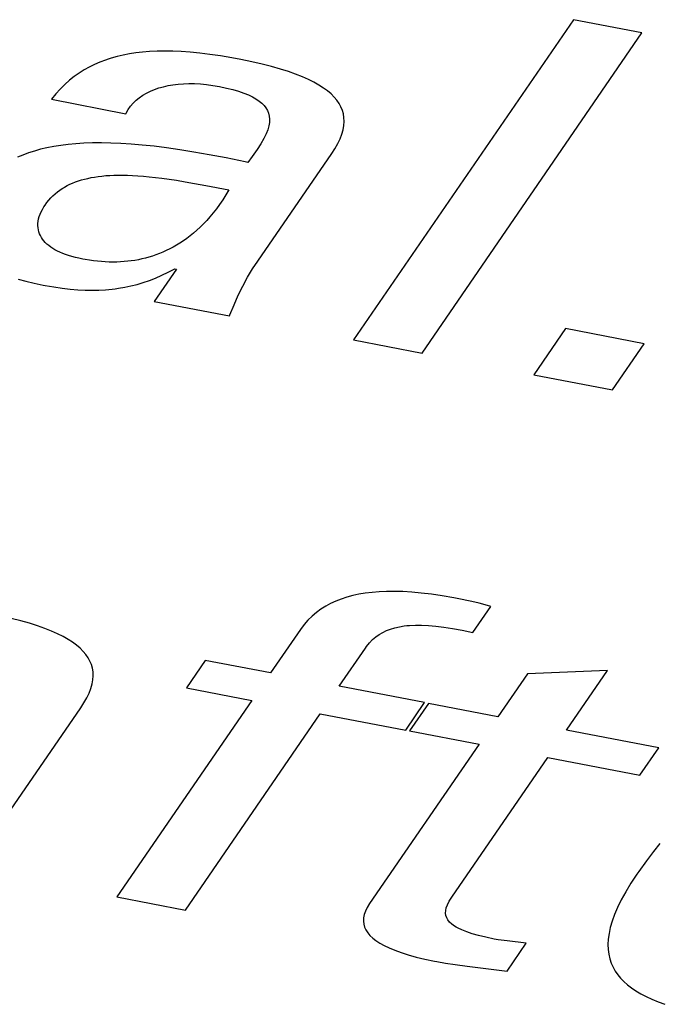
# Model space of a CAD drawing. Header units: millimetres. Extents: x -728 to -141, y -62 to 525.
# Tile 160 of 186: x -206.57 to -204.93, y 466.44 to 468.97. Entities that reach past the tile are written whole.
import ezdxf

# ---------------------------------------------------------------- set-up
doc = ezdxf.new("R2010")
doc.units = ezdxf.units.MM
doc.header["$LTSCALE"] = 23.1
doc.layers.add('R912005502_AM_0', color=7, linetype='CONTINUOUS')

msp = doc.modelspace()

# ---------------------------------------------------------------- linework, layer by layer
at = {"layer": 'R912005502_AM_0', "color": 7}
for p, q in [((-205.1495, 468.9736), (-205.7157, 468.1492)), ((-204.9728, 468.9395), (-205.1495, 468.9736)), ((-205.539, 468.1151), (-204.9728, 468.9395)), ((-206.2582, 468.89), (-206.2756, 468.888)), ((-206.2401, 468.8915), (-206.2582, 468.89)), ((-206.2211, 468.8923), (-206.2401, 468.8915)), ((-206.2013, 468.8926), (-206.2211, 468.8923)), ((-206.1805, 468.8923), (-206.2013, 468.8926)), ((-206.1586, 468.8913), (-206.1805, 468.8923)), ((-206.1355, 468.8897), (-206.1586, 468.8913)), ((-206.1111, 468.8873), (-206.1355, 468.8897)), ((-206.3682, 468.8644), (-206.3821, 468.8583)), ((-206.3539, 468.8698), (-206.3682, 468.8644)), ((-206.3466, 468.8722), (-206.3539, 468.8698)), ((-206.3392, 468.8746), (-206.3466, 468.8722)), ((-206.3241, 468.8788), (-206.3392, 468.8746)), ((-206.3085, 468.8824), (-206.3241, 468.8788)), ((-206.2923, 468.8855), (-206.3085, 468.8824)), ((-206.2756, 468.888), (-206.2923, 468.8855)), ((-206.0853, 468.8842), (-206.1111, 468.8873)), ((-206.0578, 468.8802), (-206.0853, 468.8842)), ((-206.0286, 468.8753), (-206.0578, 468.8802)), ((-206.0056, 468.8711), (-206.0286, 468.8753)), ((-205.9769, 468.8652), (-206.0056, 468.8711)), ((-205.9505, 468.8592), (-205.9769, 468.8652)), ((-206.4089, 468.8443), (-206.4218, 468.8361)), ((-206.3957, 468.8517), (-206.4089, 468.8443)), ((-206.3821, 468.8583), (-206.3957, 468.8517)), ((-205.9261, 468.853), (-205.9505, 468.8592)), ((-205.9037, 468.8466), (-205.9261, 468.853)), ((-205.8831, 468.8401), (-205.9037, 468.8466)), ((-205.8643, 468.8334), (-205.8831, 468.8401)), ((-206.4467, 468.8175), (-206.4588, 468.8068)), ((-206.4344, 468.8272), (-206.4467, 468.8175)), ((-206.4218, 468.8361), (-206.4344, 468.8272)), ((-205.8471, 468.8266), (-205.8643, 468.8334)), ((-205.8314, 468.8196), (-205.8471, 468.8266)), ((-205.8171, 468.8125), (-205.8314, 468.8196)), ((-206.4706, 468.7951), (-206.482, 468.7824)), ((-206.4588, 468.8068), (-206.4706, 468.7951)), ((-206.2483, 468.7845), (-206.2382, 468.7895)), ((-206.2382, 468.7895), (-206.2276, 468.7939)), ((-206.2276, 468.7939), (-206.2165, 468.7978)), ((-206.2165, 468.7978), (-206.2049, 468.8011)), ((-206.2049, 468.8011), (-206.1928, 468.8038)), ((-206.1928, 468.8038), (-206.1801, 468.806)), ((-206.1801, 468.806), (-206.167, 468.8076)), ((-206.167, 468.8076), (-206.1533, 468.8087)), ((-206.1533, 468.8087), (-206.1392, 468.8091)), ((-206.1392, 468.8091), (-206.1245, 468.8089)), ((-206.1245, 468.8089), (-206.1093, 468.8081)), ((-206.1093, 468.8081), (-206.0936, 468.8066)), ((-206.0936, 468.8066), (-206.0774, 468.8044)), ((-206.0774, 468.8044), (-206.0607, 468.8015)), ((-206.0607, 468.8015), (-206.0423, 468.7977)), ((-206.0423, 468.7977), (-206.0259, 468.7936)), ((-206.0259, 468.7936), (-206.0111, 468.7892)), ((-206.0111, 468.7892), (-205.9979, 468.7847)), ((-205.8043, 468.8052), (-205.8171, 468.8125)), ((-205.7927, 468.7977), (-205.8043, 468.8052)), ((-205.7823, 468.7901), (-205.7927, 468.7977)), ((-205.7732, 468.7823), (-205.7823, 468.7901)), ((-206.482, 468.7824), (-206.4932, 468.7686)), ((-206.4932, 468.7686), (-206.3014, 468.7316)), ((-206.2826, 468.7586), (-206.275, 468.766)), ((-206.275, 468.766), (-206.2667, 468.7727)), ((-206.2667, 468.7727), (-206.2578, 468.7789)), ((-206.2578, 468.7789), (-206.2483, 468.7845)), ((-205.9979, 468.7847), (-205.9861, 468.7799)), ((-205.9861, 468.7799), (-205.9757, 468.7749)), ((-205.9757, 468.7749), (-205.9665, 468.7697)), ((-205.9665, 468.7697), (-205.9585, 468.7642)), ((-205.9585, 468.7642), (-205.9516, 468.7585)), ((-205.7652, 468.7744), (-205.7732, 468.7823)), ((-205.7583, 468.7662), (-205.7652, 468.7744)), ((-205.7525, 468.7578), (-205.7583, 468.7662)), ((-206.3008, 468.7328), (-206.2955, 468.742)), ((-206.2955, 468.742), (-206.2894, 468.7506)), ((-206.2894, 468.7506), (-206.2826, 468.7586)), ((-205.9516, 468.7585), (-205.9457, 468.7526)), ((-205.9457, 468.7526), (-205.9409, 468.7463)), ((-205.9409, 468.7463), (-205.937, 468.7398)), ((-205.937, 468.7398), (-205.9342, 468.7328)), ((-205.7478, 468.7492), (-205.7525, 468.7578)), ((-205.7441, 468.7402), (-205.7478, 468.7492)), ((-205.7415, 468.731), (-205.7441, 468.7402)), ((-206.3014, 468.7316), (-206.3008, 468.7328)), ((-205.9342, 468.7328), (-205.9323, 468.7254)), ((-205.9323, 468.7254), (-205.9315, 468.7175)), ((-205.9315, 468.7175), (-205.9318, 468.709)), ((-205.74, 468.7214), (-205.7415, 468.731)), ((-205.7403, 468.7011), (-205.7396, 468.7115)), ((-205.7396, 468.7115), (-205.74, 468.7214)), ((-205.9361, 468.6901), (-205.9402, 468.6793)), ((-205.9333, 468.6999), (-205.9361, 468.6901)), ((-205.9318, 468.709), (-205.9333, 468.6999)), ((-205.7455, 468.679), (-205.7423, 468.6903)), ((-205.7423, 468.6903), (-205.7403, 468.7011)), ((-205.946, 468.6675), (-205.9536, 468.6543)), ((-205.9402, 468.6793), (-205.946, 468.6675)), ((-205.756, 468.6547), (-205.75, 468.6671)), ((-205.75, 468.6671), (-205.7455, 468.679)), ((-206.5368, 468.6355), (-206.552, 468.6306)), ((-206.521, 468.6399), (-206.5368, 468.6355)), ((-206.5044, 468.6438), (-206.521, 468.6399)), ((-206.4871, 468.6472), (-206.5044, 468.6438)), ((-206.469, 468.65), (-206.4871, 468.6472)), ((-206.45, 468.6524), (-206.469, 468.65)), ((-206.4301, 468.6543), (-206.45, 468.6524)), ((-206.4093, 468.6556), (-206.4301, 468.6543)), ((-206.3874, 468.6564), (-206.4093, 468.6556)), ((-206.3644, 468.6565), (-206.3874, 468.6564)), ((-206.3401, 468.6561), (-206.3644, 468.6565)), ((-206.3146, 468.6551), (-206.3401, 468.6561)), ((-206.2876, 468.6533), (-206.3146, 468.6551)), ((-206.2591, 468.6509), (-206.2876, 468.6533)), ((-206.2289, 468.6477), (-206.2591, 468.6509)), ((-206.1969, 468.6437), (-206.2289, 468.6477)), ((-206.1627, 468.6388), (-206.1969, 468.6437)), ((-206.1261, 468.6329), (-206.1627, 468.6388)), ((-205.9634, 468.6392), (-205.9763, 468.6211)), ((-205.9536, 468.6543), (-205.9634, 468.6392)), ((-205.7713, 468.6294), (-205.7634, 468.6415)), ((-205.7634, 468.6415), (-205.756, 468.6547)), ((-206.5666, 468.6252), (-206.5806, 468.6192)), ((-206.552, 468.6306), (-206.5666, 468.6252)), ((-206.0866, 468.6259), (-206.1261, 468.6329)), ((-206.0432, 468.6177), (-206.0866, 468.6259)), ((-205.994, 468.6077), (-206.0432, 468.6177)), ((-205.9763, 468.6211), (-205.9873, 468.6063)), ((-205.9619, 468.3519), (-205.7713, 468.6294)), ((-205.9873, 468.6063), (-205.994, 468.6077)), ((-206.4236, 468.5584), (-206.4158, 468.5609)), ((-206.4158, 468.5609), (-206.4078, 468.5631)), ((-206.4078, 468.5631), (-206.3995, 468.5651)), ((-206.3995, 468.5651), (-206.3909, 468.5669)), ((-206.3909, 468.5669), (-206.382, 468.5685)), ((-206.382, 468.5685), (-206.3728, 468.5699)), ((-206.3728, 468.5699), (-206.3633, 468.5711)), ((-206.3633, 468.5711), (-206.3533, 468.572)), ((-206.3533, 468.572), (-206.343, 468.5727)), ((-206.343, 468.5727), (-206.3322, 468.5732)), ((-206.3322, 468.5732), (-206.321, 468.5735)), ((-206.321, 468.5735), (-206.3092, 468.5735)), ((-206.3092, 468.5735), (-206.297, 468.5733)), ((-206.297, 468.5733), (-206.2841, 468.5727)), ((-206.2841, 468.5727), (-206.2705, 468.5719)), ((-206.2705, 468.5719), (-206.2563, 468.5708)), ((-206.2563, 468.5708), (-206.2413, 468.5694)), ((-206.2413, 468.5694), (-206.2253, 468.5677)), ((-206.2253, 468.5677), (-206.2084, 468.5655)), ((-206.2084, 468.5655), (-206.1902, 468.563)), ((-206.1902, 468.563), (-206.1706, 468.56)), ((-206.1706, 468.56), (-206.149, 468.5564)), ((-206.4777, 468.53), (-206.4716, 468.5345)), ((-206.4716, 468.5345), (-206.4654, 468.5387)), ((-206.4654, 468.5387), (-206.4622, 468.5407)), ((-206.4622, 468.5407), (-206.459, 468.5426)), ((-206.459, 468.5426), (-206.4523, 468.5463)), ((-206.4523, 468.5463), (-206.4454, 468.5497)), ((-206.4454, 468.5497), (-206.4384, 468.5528)), ((-206.4384, 468.5528), (-206.4311, 468.5557)), ((-206.4311, 468.5557), (-206.4236, 468.5584)), ((-206.149, 468.5564), (-206.1248, 468.5521)), ((-206.1248, 468.5521), (-206.0959, 468.5468)), ((-206.0959, 468.5468), (-206.036, 468.5355)), ((-206.036, 468.5355), (-206.0439, 468.5224)), ((-206.5047, 468.5028), (-206.4997, 468.5089)), ((-206.4997, 468.5089), (-206.4945, 468.5147)), ((-206.4945, 468.5147), (-206.4891, 468.5201)), ((-206.4891, 468.5201), (-206.4835, 468.5252)), ((-206.4835, 468.5252), (-206.4777, 468.53)), ((-206.0519, 468.51), (-206.06, 468.4981)), ((-206.0439, 468.5224), (-206.0519, 468.51)), ((-206.5194, 468.479), (-206.5162, 468.4853)), ((-206.5162, 468.4853), (-206.5124, 468.4917)), ((-206.5124, 468.4917), (-206.5095, 468.4962)), ((-206.5095, 468.4962), (-206.5047, 468.5028)), ((-206.0682, 468.4869), (-206.0764, 468.4763)), ((-206.06, 468.4981), (-206.0682, 468.4869)), ((-206.527, 468.4547), (-206.5259, 468.4606)), ((-206.5259, 468.4606), (-206.5243, 468.4666)), ((-206.5243, 468.4666), (-206.5221, 468.4728)), ((-206.5221, 468.4728), (-206.5194, 468.479)), ((-206.0848, 468.4662), (-206.0932, 468.4567)), ((-206.0764, 468.4763), (-206.0848, 468.4662)), ((-206.5278, 468.4434), (-206.5277, 468.449)), ((-206.5274, 468.4379), (-206.5278, 468.4434)), ((-206.5277, 468.449), (-206.527, 468.4547)), ((-206.5266, 468.4326), (-206.5274, 468.4379)), ((-206.5253, 468.4275), (-206.5266, 468.4326)), ((-206.1102, 468.4393), (-206.1188, 468.4313)), ((-206.1017, 468.4478), (-206.1102, 468.4393)), ((-206.0932, 468.4567), (-206.1017, 468.4478)), ((-206.5236, 468.4225), (-206.5253, 468.4275)), ((-206.5214, 468.4177), (-206.5236, 468.4225)), ((-206.5188, 468.413), (-206.5214, 468.4177)), ((-206.5159, 468.4085), (-206.5188, 468.413)), ((-206.5125, 468.4042), (-206.5159, 468.4085)), ((-206.1447, 468.4102), (-206.1534, 468.404)), ((-206.136, 468.4168), (-206.1447, 468.4102)), ((-206.1274, 468.4238), (-206.136, 468.4168)), ((-206.1188, 468.4313), (-206.1274, 468.4238)), ((-206.5087, 468.4), (-206.5125, 468.4042)), ((-206.5045, 468.3959), (-206.5087, 468.4)), ((-206.4999, 468.3921), (-206.5045, 468.3959)), ((-206.4949, 468.3883), (-206.4999, 468.3921)), ((-206.4896, 468.3848), (-206.4949, 468.3883)), ((-206.4838, 468.3813), (-206.4896, 468.3848)), ((-206.1886, 468.3832), (-206.1974, 468.3789)), ((-206.1797, 468.3878), (-206.1886, 468.3832)), ((-206.1709, 468.3928), (-206.1797, 468.3878)), ((-206.1622, 468.3982), (-206.1709, 468.3928)), ((-206.1534, 468.404), (-206.1622, 468.3982)), ((-206.4776, 468.378), (-206.4838, 468.3813)), ((-206.471, 468.3749), (-206.4776, 468.378)), ((-206.464, 468.3719), (-206.471, 468.3749)), ((-206.4565, 468.3691), (-206.464, 468.3719)), ((-206.4486, 468.3664), (-206.4565, 468.3691)), ((-206.4402, 468.3639), (-206.4486, 468.3664)), ((-206.4313, 468.3615), (-206.4402, 468.3639)), ((-206.422, 468.3593), (-206.4313, 468.3615)), ((-206.4121, 468.3572), (-206.422, 468.3593)), ((-206.4057, 468.3561), (-206.4121, 468.3572)), ((-206.2599, 468.3576), (-206.269, 468.3557)), ((-206.2509, 468.3597), (-206.2599, 468.3576)), ((-206.2419, 468.3622), (-206.2509, 468.3597)), ((-206.2329, 468.3649), (-206.2419, 468.3622)), ((-206.224, 468.3679), (-206.2329, 468.3649)), ((-206.2151, 468.3713), (-206.224, 468.3679)), ((-206.2062, 468.3749), (-206.2151, 468.3713)), ((-206.1974, 468.3789), (-206.2062, 468.3749)), ((-206.3951, 468.3543), (-206.4057, 468.3561)), ((-206.3847, 468.3528), (-206.3951, 468.3543)), ((-206.3744, 468.3516), (-206.3847, 468.3528)), ((-206.3643, 468.3507), (-206.3744, 468.3516)), ((-206.3543, 468.3501), (-206.3643, 468.3507)), ((-206.3444, 468.3497), (-206.3543, 468.3501)), ((-206.3346, 468.3495), (-206.3444, 468.3497)), ((-206.325, 468.3497), (-206.3346, 468.3495)), ((-206.3154, 468.35), (-206.325, 468.3497)), ((-206.306, 468.3506), (-206.3154, 468.35)), ((-206.2966, 468.3515), (-206.306, 468.3506)), ((-206.2874, 468.3526), (-206.2966, 468.3515)), ((-206.2782, 468.354), (-206.2874, 468.3526)), ((-206.269, 468.3557), (-206.2782, 468.354)), ((-206.1712, 468.3314), (-206.2285, 468.2481)), ((-206.1922, 468.3233), (-206.1756, 468.3323)), ((-206.1756, 468.3323), (-206.1712, 468.3314)), ((-205.9879, 468.3104), (-205.9752, 468.3317)), ((-205.9752, 468.3317), (-205.9619, 468.3519)), ((-206.2407, 468.3021), (-206.2248, 468.3083)), ((-206.2248, 468.3083), (-206.2086, 468.3154)), ((-206.2086, 468.3154), (-206.1922, 468.3233)), ((-206.0002, 468.2879), (-205.9879, 468.3104)), ((-206.5786, 468.3054), (-206.5589, 468.3001)), ((-206.5589, 468.3001), (-206.5375, 468.2951)), ((-206.5375, 468.2951), (-206.5143, 468.2903)), ((-206.5143, 468.2903), (-206.5089, 468.2893)), ((-206.5089, 468.2893), (-206.4864, 468.2854)), ((-206.4864, 468.2854), (-206.465, 468.2823)), ((-206.465, 468.2823), (-206.4446, 468.28)), ((-206.3369, 468.2798), (-206.3287, 468.2808)), ((-206.3287, 468.2808), (-206.3205, 468.282)), ((-206.3205, 468.282), (-206.3043, 468.2847)), ((-206.3043, 468.2847), (-206.2883, 468.288)), ((-206.2883, 468.288), (-206.2724, 468.292)), ((-206.2724, 468.292), (-206.2566, 468.2967)), ((-206.2566, 468.2967), (-206.2407, 468.3021)), ((-206.0119, 468.2642), (-206.0002, 468.2879)), ((-206.4446, 468.28), (-206.4251, 468.2784)), ((-206.4251, 468.2784), (-206.4064, 468.2774)), ((-206.4064, 468.2774), (-206.3883, 468.2771)), ((-206.3883, 468.2771), (-206.3707, 468.2774)), ((-206.3707, 468.2774), (-206.3536, 468.2783)), ((-206.3536, 468.2783), (-206.3369, 468.2798)), ((-206.023, 468.2394), (-206.0119, 468.2642)), ((-206.2285, 468.2481), (-206.0345, 468.2107)), ((-206.0335, 468.2133), (-206.023, 468.2394)), ((-206.0345, 468.2107), (-206.0335, 468.2133)), ((-205.1695, 468.1783), (-205.251, 468.0595)), ((-204.9669, 468.1392), (-205.1695, 468.1783)), ((-205.7157, 468.1492), (-205.539, 468.1151)), ((-205.0484, 468.0205), (-204.9669, 468.1392)), ((-205.251, 468.0595), (-205.0484, 468.0205)), ((-205.6851, 467.497), (-205.7016, 467.4942)), ((-205.6677, 467.4991), (-205.6851, 467.497)), ((-205.6494, 467.5006), (-205.6677, 467.4991)), ((-205.6302, 467.5015), (-205.6494, 467.5006)), ((-205.6098, 467.5016), (-205.6302, 467.5015)), ((-205.5882, 467.501), (-205.6098, 467.5016)), ((-205.5653, 467.4996), (-205.5882, 467.501)), ((-205.541, 467.4974), (-205.5653, 467.4996)), ((-205.515, 467.4943), (-205.541, 467.4974)), ((-205.7742, 467.4705), (-205.787, 467.4636)), ((-205.7609, 467.4766), (-205.7742, 467.4705)), ((-205.747, 467.482), (-205.7609, 467.4766)), ((-205.7325, 467.4868), (-205.747, 467.482)), ((-205.7174, 467.4908), (-205.7325, 467.4868)), ((-205.7016, 467.4942), (-205.7174, 467.4908)), ((-205.4872, 467.4902), (-205.515, 467.4943)), ((-205.4573, 467.4851), (-205.4872, 467.4902)), ((-205.4439, 467.4826), (-205.4573, 467.4851)), ((-205.4154, 467.4767), (-205.4439, 467.4826)), ((-205.4032, 467.474), (-205.4154, 467.4767)), ((-205.392, 467.4712), (-205.4032, 467.474)), ((-205.3703, 467.4653), (-205.392, 467.4712)), ((-205.8109, 467.4474), (-205.8221, 467.4379)), ((-205.7992, 467.4559), (-205.8109, 467.4474)), ((-205.787, 467.4636), (-205.7992, 467.4559)), ((-205.4085, 467.3956), (-205.3622, 467.4629)), ((-205.3622, 467.4629), (-205.3703, 467.4653)), ((-206.5719, 467.4258), (-206.5963, 467.432)), ((-206.5495, 467.4194), (-206.5719, 467.4258)), ((-206.529, 467.4129), (-206.5495, 467.4194)), ((-205.8326, 467.4275), (-205.8426, 467.4161)), ((-205.8221, 467.4379), (-205.8326, 467.4275)), ((-206.5101, 467.4062), (-206.529, 467.4129)), ((-206.4929, 467.3994), (-206.5101, 467.4062)), ((-206.4772, 467.3924), (-206.4929, 467.3994)), ((-205.852, 467.4035), (-205.9288, 467.2916)), ((-205.8426, 467.4161), (-205.852, 467.4035)), ((-205.6492, 467.3908), (-205.6401, 467.3961)), ((-205.6401, 467.3961), (-205.6304, 467.4007)), ((-205.6304, 467.4007), (-205.6201, 467.4046)), ((-205.6201, 467.4046), (-205.6091, 467.4079)), ((-205.6091, 467.4079), (-205.5973, 467.4105)), ((-205.5973, 467.4105), (-205.5846, 467.4126)), ((-205.5846, 467.4126), (-205.5779, 467.4134)), ((-205.5779, 467.4134), (-205.5709, 467.414)), ((-205.5709, 467.414), (-205.5561, 467.4147)), ((-205.5561, 467.4147), (-205.54, 467.4147)), ((-205.54, 467.4147), (-205.5226, 467.414)), ((-205.5226, 467.414), (-205.5036, 467.4124)), ((-205.5036, 467.4124), (-205.4829, 467.4098)), ((-205.4829, 467.4098), (-205.4602, 467.4063)), ((-205.4602, 467.4063), (-205.4355, 467.4015)), ((-205.4355, 467.4015), (-205.4085, 467.3956)), ((-206.463, 467.3853), (-206.4772, 467.3924)), ((-206.4501, 467.378), (-206.463, 467.3853)), ((-206.4385, 467.3706), (-206.4501, 467.378)), ((-206.4282, 467.363), (-206.4385, 467.3706)), ((-205.6816, 467.3601), (-205.6741, 467.3695)), ((-205.6741, 467.3695), (-205.6662, 467.3776)), ((-205.6662, 467.3776), (-205.6579, 467.3846)), ((-205.6579, 467.3846), (-205.6492, 467.3908)), ((-206.4191, 467.3552), (-206.4282, 467.363)), ((-206.4111, 467.3472), (-206.4191, 467.3552)), ((-206.4042, 467.3391), (-206.4111, 467.3472)), ((-205.7522, 467.2575), (-205.6847, 467.3557)), ((-205.6847, 467.3557), (-205.6816, 467.3601)), ((-206.3984, 467.3307), (-206.4042, 467.3391)), ((-206.3937, 467.322), (-206.3984, 467.3307)), ((-206.3901, 467.3131), (-206.3937, 467.322)), ((-206.0969, 467.324), (-206.1456, 467.2532)), ((-205.9288, 467.2916), (-206.0969, 467.324)), ((-206.3875, 467.3039), (-206.3901, 467.3131)), ((-206.3859, 467.2943), (-206.3875, 467.3039)), ((-206.3855, 467.2844), (-206.3859, 467.2943)), ((-205.0617, 467.2977), (-205.2675, 467.2895)), ((-205.1668, 467.1446), (-205.0617, 467.2977)), ((-206.3882, 467.2632), (-206.3863, 467.274)), ((-206.3863, 467.274), (-206.3855, 467.2844)), ((-205.2675, 467.2895), (-205.3436, 467.1787)), ((-206.396, 467.24), (-206.3914, 467.2519)), ((-206.3914, 467.2519), (-206.3882, 467.2632)), ((-206.1456, 467.2532), (-205.9775, 467.2208)), ((-205.5324, 467.2152), (-205.7522, 467.2575)), ((-206.4094, 467.2144), (-206.4019, 467.2275)), ((-206.4019, 467.2275), (-206.396, 467.24)), ((-205.9775, 467.2208), (-206.3249, 466.715)), ((-206.6079, 466.9247), (-206.4173, 467.2022)), ((-206.4173, 467.2022), (-206.4094, 467.2144)), ((-205.581, 467.1443), (-205.5324, 467.2152)), ((-205.5223, 467.2132), (-205.571, 467.1424)), ((-205.3436, 467.1787), (-205.5223, 467.2132)), ((-206.1482, 466.6809), (-205.8008, 467.1867)), ((-205.8008, 467.1867), (-205.581, 467.1443)), ((-205.571, 467.1424), (-205.3922, 467.1079)), ((-204.9298, 467.0989), (-205.1668, 467.1446)), ((-205.3922, 467.1079), (-205.6738, 466.698)), ((-204.9785, 467.0281), (-204.9298, 467.0989)), ((-205.4624, 466.7142), (-205.2155, 467.0738)), ((-205.2155, 467.0738), (-204.9785, 467.0281)), ((-204.9266, 466.8527), (-204.9434, 466.8319)), ((-204.9434, 466.8319), (-204.9614, 466.8081)), ((-204.9614, 466.8081), (-204.9811, 466.7804)), ((-204.9858, 466.7735), (-205.0013, 466.7502)), ((-204.9811, 466.7804), (-204.9858, 466.7735)), ((-205.0013, 466.7502), (-205.0146, 466.7282)), ((-206.3249, 466.715), (-206.1482, 466.6809)), ((-205.469, 466.7037), (-205.4624, 466.7142)), ((-205.0146, 466.7282), (-205.026, 466.7075)), ((-205.6799, 466.6881), (-205.6845, 466.6787)), ((-205.6738, 466.698), (-205.6799, 466.6881)), ((-205.4781, 466.6801), (-205.4765, 466.6872)), ((-205.4765, 466.6872), (-205.4736, 466.695)), ((-205.4736, 466.695), (-205.469, 466.7037)), ((-205.0356, 466.688), (-205.0434, 466.6696)), ((-205.026, 466.7075), (-205.0356, 466.688)), ((-205.6893, 466.6612), (-205.6897, 466.6529)), ((-205.6876, 466.6697), (-205.6893, 466.6612)), ((-205.6845, 466.6787), (-205.6876, 466.6697)), ((-205.4784, 466.6735), (-205.4781, 466.6801)), ((-205.4775, 466.6673), (-205.4784, 466.6735)), ((-205.4755, 466.6615), (-205.4775, 466.6673)), ((-205.4723, 466.6559), (-205.4755, 466.6615)), ((-205.0434, 466.6696), (-205.0496, 466.6523)), ((-205.6897, 466.6529), (-205.6888, 466.645)), ((-205.6888, 466.645), (-205.6867, 466.6374)), ((-205.6867, 466.6374), (-205.6834, 466.6301)), ((-205.4679, 466.6504), (-205.4723, 466.6559)), ((-205.4622, 466.6452), (-205.4679, 466.6504)), ((-205.4551, 466.64), (-205.4622, 466.6452)), ((-205.4509, 466.6375), (-205.4551, 466.64)), ((-205.4464, 466.6349), (-205.4509, 466.6375)), ((-205.4362, 466.63), (-205.4464, 466.6349)), ((-205.0543, 466.636), (-205.0576, 466.6207)), ((-205.0496, 466.6523), (-205.0543, 466.636)), ((-205.6834, 466.6301), (-205.6788, 466.6229)), ((-205.6788, 466.6229), (-205.673, 466.616)), ((-205.673, 466.616), (-205.666, 466.6092)), ((-205.666, 466.6092), (-205.6576, 466.6026)), ((-205.4241, 466.6251), (-205.4362, 466.63)), ((-205.41, 466.6203), (-205.4241, 466.6251)), ((-205.3937, 466.6156), (-205.41, 466.6203)), ((-205.3749, 466.611), (-205.3937, 466.6156)), ((-205.3534, 466.6065), (-205.3749, 466.611)), ((-205.0576, 466.6207), (-205.0596, 466.6062)), ((-205.6576, 466.6026), (-205.6478, 466.5962)), ((-205.6478, 466.5962), (-205.6366, 466.5899)), ((-205.6366, 466.5899), (-205.6238, 466.5837)), ((-205.6238, 466.5837), (-205.6093, 466.5776)), ((-205.3428, 466.6048), (-205.3534, 466.6065)), ((-205.3202, 466.6019), (-205.3428, 466.6048)), ((-205.2706, 466.5957), (-205.3202, 466.6019)), ((-205.32, 466.5238), (-205.2706, 466.5957)), ((-205.0596, 466.6062), (-205.0604, 466.5925)), ((-205.0604, 466.5925), (-205.0599, 466.5795)), ((-205.6093, 466.5776), (-205.593, 466.5717)), ((-205.593, 466.5717), (-205.5747, 466.5659)), ((-205.5747, 466.5659), (-205.5543, 466.5602)), ((-205.5543, 466.5602), (-205.5317, 466.5547)), ((-205.0599, 466.5795), (-205.0584, 466.5672)), ((-205.0584, 466.5672), (-205.0557, 466.5556)), ((-205.5317, 466.5547), (-205.5065, 466.5494)), ((-205.5065, 466.5494), (-205.5008, 466.5483)), ((-205.5008, 466.5483), (-205.4788, 466.5444)), ((-205.4788, 466.5444), (-205.4536, 466.5406)), ((-205.4536, 466.5406), (-205.4232, 466.5366)), ((-205.4232, 466.5366), (-205.3477, 466.5276)), ((-205.0557, 466.5556), (-205.0521, 466.5446)), ((-205.0521, 466.5446), (-205.0474, 466.5341)), ((-205.0474, 466.5341), (-205.0418, 466.5241)), ((-205.3477, 466.5276), (-205.32, 466.5238)), ((-205.0418, 466.5241), (-205.0353, 466.5147)), ((-205.0353, 466.5147), (-205.0278, 466.5056)), ((-205.0278, 466.5056), (-205.0194, 466.497)), ((-205.0194, 466.497), (-205.01, 466.4887)), ((-205.01, 466.4887), (-204.9997, 466.4807)), ((-204.9997, 466.4807), (-204.9883, 466.4731)), ((-204.9883, 466.4731), (-204.9759, 466.4657)), ((-204.9759, 466.4657), (-204.9623, 466.4586)), ((-204.9623, 466.4586), (-204.9474, 466.4517)), ((-204.9474, 466.4517), (-204.9313, 466.445)), ((-204.9313, 466.445), (-204.9136, 466.4385))]:
    msp.add_line(p, q, dxfattribs=at)

doc.saveas('drawing.dxf')
